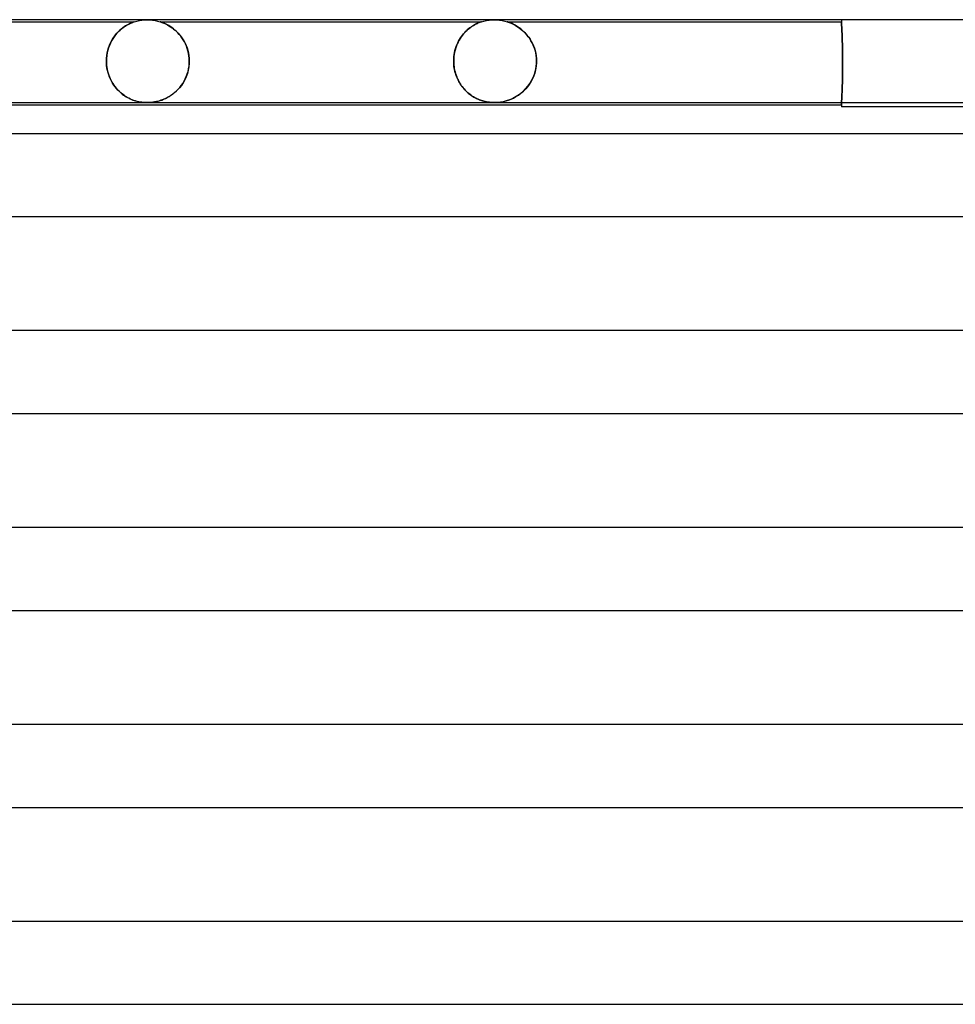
# Model space of a CAD drawing. Header units: millimetres. Extents: x -258 to 258, y -2 to 190.
# Tile 30 of 45: x -73 to -28, y 142 to 190. Entities that reach past the tile are written whole.
import ezdxf

# ---------------------------------------------------------------- set-up
doc = ezdxf.new("R2010")
doc.units = ezdxf.units.MM
doc.layers.add('HIDDEN', color=7, linetype='Continuous')
doc.layers.add('THICK', color=7, linetype='Continuous')

msp = doc.modelspace()

# ---------------------------------------------------------------- linework, layer by layer
at = {"layer": 'HIDDEN'}
for p, q in [((-67.127, 189.996), (-67, 190)), ((-67, 190), (-66.873, 189.996)), ((-50.377, 189.996), (-50.25, 190)), ((-50.25, 190), (-50.123, 189.996)), ((-33.5, 190), (-33.5, 189.9)), ((-83.126, 189.9), (-67.624, 189.9)), ((-68.254, 189.55), (-68.326, 189.488)), ((-68.313, 189.499), (-68.238, 189.564)), ((-68.183, 189.607), (-68.254, 189.55)), ((-68.238, 189.564), (-68.164, 189.621)), ((-68.113, 189.657), (-68.183, 189.607)), ((-68.164, 189.621), (-68.091, 189.672)), ((-68.044, 189.702), (-68.113, 189.657)), ((-68.091, 189.672), (-68.022, 189.716)), ((-67.978, 189.742), (-68.044, 189.702)), ((-68.022, 189.716), (-67.955, 189.755)), ((-67.915, 189.776), (-67.978, 189.742)), ((-67.955, 189.755), (-67.893, 189.788)), ((-67.856, 189.806), (-67.915, 189.776)), ((-67.893, 189.788), (-67.835, 189.816)), ((-67.802, 189.831), (-67.856, 189.806)), ((-67.835, 189.816), (-67.784, 189.839)), ((-67.754, 189.852), (-67.802, 189.831)), ((-67.784, 189.839), (-67.739, 189.858)), ((-67.713, 189.868), (-67.754, 189.852)), ((-67.739, 189.858), (-67.703, 189.872)), ((-67.682, 189.88), (-67.713, 189.868)), ((-67.703, 189.872), (-67.676, 189.882)), ((-67.659, 189.888), (-67.682, 189.88)), ((-67.676, 189.882), (-67.656, 189.89)), ((-67.643, 189.894), (-67.659, 189.888)), ((-67.656, 189.89), (-67.641, 189.894)), ((-67.633, 189.897), (-67.643, 189.894)), ((-67.641, 189.894), (-67.632, 189.898)), ((-67.627, 189.899), (-67.633, 189.897)), ((-67.632, 189.898), (-67.626, 189.899)), ((-67.625, 189.9), (-67.627, 189.899)), ((-67.626, 189.899), (-67.625, 189.9)), ((-67.624, 189.9), (-67.503, 189.936)), ((-67.503, 189.936), (-67.379, 189.964)), ((-67.379, 189.964), (-67.253, 189.984)), ((-67.253, 189.984), (-67.127, 189.996)), ((-66.873, 189.996), (-66.747, 189.984)), ((-66.747, 189.984), (-66.621, 189.964)), ((-66.621, 189.964), (-66.497, 189.936)), ((-66.497, 189.936), (-66.376, 189.9)), ((-66.376, 189.9), (-50.875, 189.9)), ((-66.373, 189.899), (-66.375, 189.9)), ((-66.375, 189.9), (-66.373, 189.899)), ((-66.365, 189.896), (-66.373, 189.899)), ((-66.373, 189.899), (-66.367, 189.897)), ((-66.367, 189.897), (-66.356, 189.894)), ((-66.35, 189.892), (-66.365, 189.896)), ((-66.356, 189.894), (-66.341, 189.889)), ((-66.328, 189.884), (-66.35, 189.892)), ((-66.341, 189.889), (-66.32, 189.881)), ((-66.297, 189.873), (-66.328, 189.884)), ((-66.32, 189.881), (-66.29, 189.87)), ((-66.257, 189.857), (-66.297, 189.873)), ((-66.29, 189.87), (-66.251, 189.855)), ((-66.209, 189.838), (-66.257, 189.857)), ((-66.251, 189.855), (-66.202, 189.835)), ((-66.155, 189.814), (-66.209, 189.838)), ((-66.202, 189.835), (-66.147, 189.81)), ((-66.094, 189.785), (-66.155, 189.814)), ((-66.147, 189.81), (-66.086, 189.781)), ((-66.029, 189.751), (-66.094, 189.785)), ((-66.086, 189.781), (-66.02, 189.746)), ((-65.96, 189.712), (-66.029, 189.751)), ((-66.02, 189.746), (-65.95, 189.706)), ((-65.888, 189.667), (-65.96, 189.712)), ((-65.95, 189.706), (-65.877, 189.66)), ((-65.814, 189.616), (-65.888, 189.667)), ((-65.877, 189.66), (-65.802, 189.608)), ((-65.74, 189.56), (-65.814, 189.616)), ((-65.802, 189.608), (-65.727, 189.55)), ((-65.666, 189.499), (-65.74, 189.56)), ((-65.727, 189.55), (-65.651, 189.487)), ((-51.566, 189.493), (-51.51, 189.543)), ((-51.494, 189.556), (-51.554, 189.504)), ((-51.51, 189.543), (-51.455, 189.588)), ((-51.434, 189.604), (-51.494, 189.556)), ((-51.455, 189.588), (-51.4, 189.629)), ((-51.375, 189.647), (-51.434, 189.604)), ((-51.4, 189.629), (-51.347, 189.667)), ((-51.317, 189.686), (-51.375, 189.647)), ((-51.347, 189.667), (-51.295, 189.701)), ((-51.261, 189.721), (-51.317, 189.686)), ((-51.295, 189.701), (-51.244, 189.732)), ((-51.208, 189.753), (-51.261, 189.721)), ((-51.244, 189.732), (-51.196, 189.759)), ((-51.157, 189.78), (-51.208, 189.753)), ((-51.196, 189.759), (-51.151, 189.784)), ((-51.109, 189.804), (-51.157, 189.78)), ((-51.151, 189.784), (-51.108, 189.805)), ((-51.063, 189.826), (-51.109, 189.804)), ((-51.108, 189.805), (-51.068, 189.824)), ((-51.068, 189.824), (-51.026, 189.842)), ((-51.021, 189.845), (-51.063, 189.826)), ((-51.026, 189.842), (-50.982, 189.86)), ((-50.982, 189.861), (-51.021, 189.845)), ((-50.982, 189.86), (-50.94, 189.877)), ((-50.948, 189.874), (-50.982, 189.861)), ((-50.921, 189.884), (-50.948, 189.874)), ((-50.94, 189.877), (-50.905, 189.89)), ((-50.9, 189.891), (-50.921, 189.884)), ((-50.905, 189.89), (-50.882, 189.897)), ((-50.886, 189.896), (-50.9, 189.891)), ((-50.877, 189.899), (-50.886, 189.896)), ((-50.882, 189.897), (-50.875, 189.9)), ((-50.875, 189.9), (-50.877, 189.899)), ((-50.875, 189.9), (-50.753, 189.936)), ((-50.753, 189.936), (-50.629, 189.964)), ((-50.629, 189.964), (-50.503, 189.984)), ((-50.503, 189.984), (-50.377, 189.996)), ((-50.123, 189.996), (-49.997, 189.984)), ((-49.997, 189.984), (-49.871, 189.964)), ((-49.871, 189.964), (-49.747, 189.936)), ((-49.747, 189.936), (-49.625, 189.9)), ((-49.623, 189.899), (-49.625, 189.9)), ((-49.625, 189.9), (-49.623, 189.899)), ((-49.625, 189.9), (-33.5, 189.9)), ((-49.617, 189.897), (-49.623, 189.899)), ((-49.623, 189.899), (-49.617, 189.897)), ((-49.607, 189.894), (-49.617, 189.897)), ((-49.617, 189.897), (-49.606, 189.893)), ((-49.591, 189.889), (-49.607, 189.894)), ((-49.606, 189.893), (-49.588, 189.888)), ((-49.568, 189.88), (-49.591, 189.889)), ((-49.588, 189.888), (-49.563, 189.879)), ((-49.537, 189.869), (-49.568, 189.88)), ((-49.563, 189.879), (-49.529, 189.866)), ((-49.496, 189.853), (-49.537, 189.869)), ((-49.529, 189.866), (-49.484, 189.848)), ((-49.448, 189.833), (-49.496, 189.853)), ((-49.484, 189.848), (-49.432, 189.826)), ((-49.394, 189.809), (-49.448, 189.833)), ((-49.432, 189.826), (-49.374, 189.8)), ((-49.334, 189.78), (-49.394, 189.809)), ((-49.374, 189.8), (-49.311, 189.768)), ((-49.269, 189.746), (-49.334, 189.78)), ((-49.311, 189.768), (-49.244, 189.732)), ((-49.2, 189.706), (-49.269, 189.746)), ((-49.244, 189.732), (-49.174, 189.691)), ((-49.127, 189.661), (-49.2, 189.706)), ((-49.174, 189.691), (-49.102, 189.644)), ((-49.052, 189.61), (-49.127, 189.661)), ((-49.102, 189.644), (-49.028, 189.592)), ((-48.976, 189.552), (-49.052, 189.61)), ((-49.028, 189.592), (-48.953, 189.534)), ((-48.899, 189.488), (-48.976, 189.552)), ((-48.953, 189.534), (-48.879, 189.47)), ((-33.5, 189.898), (-33.5, 189.9)), ((-33.5, 189.9), (-33.5, 189.898)), ((-33.5, 189.892), (-33.5, 189.898)), ((-33.5, 189.898), (-33.5, 189.892)), ((-33.499, 189.883), (-33.5, 189.892)), ((-33.5, 189.892), (-33.499, 189.883)), ((-33.498, 189.869), (-33.499, 189.883)), ((-33.499, 189.883), (-33.498, 189.869)), ((-33.497, 189.851), (-33.498, 189.869)), ((-33.498, 189.869), (-33.497, 189.851)), ((-33.496, 189.829), (-33.497, 189.851)), ((-33.497, 189.851), (-33.496, 189.829)), ((-33.494, 189.803), (-33.496, 189.829)), ((-33.496, 189.829), (-33.494, 189.803)), ((-33.493, 189.773), (-33.494, 189.803)), ((-33.494, 189.803), (-33.493, 189.773)), ((-33.491, 189.739), (-33.493, 189.773)), ((-33.493, 189.773), (-33.491, 189.739)), ((-33.489, 189.701), (-33.491, 189.739)), ((-33.491, 189.739), (-33.489, 189.701)), ((-33.486, 189.659), (-33.489, 189.701)), ((-33.489, 189.701), (-33.486, 189.659)), ((-33.484, 189.614), (-33.486, 189.659)), ((-33.486, 189.659), (-33.484, 189.614)), ((-33.482, 189.566), (-33.484, 189.614)), ((-33.484, 189.614), (-33.482, 189.566)), ((-33.479, 189.515), (-33.482, 189.566)), ((-33.482, 189.566), (-33.479, 189.515)), ((-68.665, 189.079), (-68.724, 188.979)), ((-68.721, 188.984), (-68.661, 189.085)), ((-68.602, 189.174), (-68.665, 189.079)), ((-68.661, 189.085), (-68.598, 189.18)), ((-68.536, 189.262), (-68.602, 189.174)), ((-68.598, 189.18), (-68.531, 189.269)), ((-68.467, 189.344), (-68.536, 189.262)), ((-68.531, 189.269), (-68.46, 189.352)), ((-68.397, 189.419), (-68.467, 189.344)), ((-68.46, 189.352), (-68.388, 189.428)), ((-68.326, 189.488), (-68.397, 189.419)), ((-68.388, 189.428), (-68.313, 189.499)), ((-65.593, 189.433), (-65.666, 189.499)), ((-65.651, 189.487), (-65.576, 189.418)), ((-65.522, 189.362), (-65.593, 189.433)), ((-65.576, 189.418), (-65.503, 189.342)), ((-65.453, 189.286), (-65.522, 189.362)), ((-65.503, 189.342), (-65.431, 189.261)), ((-65.386, 189.205), (-65.453, 189.286)), ((-65.431, 189.261), (-65.362, 189.173)), ((-65.323, 189.119), (-65.386, 189.205)), ((-65.362, 189.173), (-65.296, 189.078)), ((-65.263, 189.027), (-65.323, 189.119)), ((-65.296, 189.078), (-65.234, 188.978)), ((-51.9, 189.093), (-51.95, 189.009)), ((-51.931, 189.042), (-51.884, 189.118)), ((-51.847, 189.172), (-51.9, 189.093)), ((-51.884, 189.118), (-51.835, 189.189)), ((-51.792, 189.248), (-51.847, 189.172)), ((-51.835, 189.189), (-51.784, 189.257)), ((-51.734, 189.319), (-51.792, 189.248)), ((-51.784, 189.257), (-51.732, 189.322)), ((-51.675, 189.386), (-51.734, 189.319)), ((-51.732, 189.322), (-51.678, 189.383)), ((-51.678, 189.383), (-51.622, 189.44)), ((-51.614, 189.447), (-51.675, 189.386)), ((-51.622, 189.44), (-51.566, 189.493)), ((-51.554, 189.504), (-51.614, 189.447)), ((-48.824, 189.419), (-48.899, 189.488)), ((-48.879, 189.47), (-48.804, 189.4)), ((-48.75, 189.344), (-48.824, 189.419)), ((-48.804, 189.4), (-48.731, 189.324)), ((-48.678, 189.264), (-48.75, 189.344)), ((-48.731, 189.324), (-48.659, 189.242)), ((-48.609, 189.177), (-48.678, 189.264)), ((-48.659, 189.242), (-48.591, 189.153)), ((-48.543, 189.085), (-48.609, 189.177)), ((-48.591, 189.153), (-48.526, 189.058)), ((-48.481, 188.986), (-48.543, 189.085)), ((-48.526, 189.058), (-48.465, 188.958)), ((-33.477, 189.46), (-33.479, 189.515)), ((-33.479, 189.515), (-33.477, 189.46)), ((-33.474, 189.403), (-33.477, 189.46)), ((-33.477, 189.46), (-33.474, 189.403)), ((-33.471, 189.344), (-33.474, 189.403)), ((-33.474, 189.403), (-33.471, 189.344)), ((-33.469, 189.283), (-33.471, 189.344)), ((-33.471, 189.344), (-33.469, 189.283)), ((-33.466, 189.219), (-33.469, 189.283)), ((-33.469, 189.283), (-33.466, 189.219)), ((-33.464, 189.151), (-33.466, 189.219)), ((-33.466, 189.219), (-33.464, 189.151)), ((-33.461, 189.08), (-33.464, 189.151)), ((-33.464, 189.151), (-33.461, 189.08)), ((-33.459, 189.007), (-33.461, 189.08)), ((-33.461, 189.08), (-33.459, 189.007)), ((-68.904, 188.525), (-68.867, 188.648)), ((-68.868, 188.644), (-68.904, 188.522)), ((-68.826, 188.761), (-68.868, 188.644)), ((-68.867, 188.648), (-68.824, 188.765)), ((-68.777, 188.873), (-68.826, 188.761)), ((-68.824, 188.765), (-68.775, 188.877)), ((-68.724, 188.979), (-68.777, 188.873)), ((-68.775, 188.877), (-68.721, 188.984)), ((-65.207, 188.93), (-65.263, 189.027)), ((-65.234, 188.978), (-65.177, 188.872)), ((-65.156, 188.828), (-65.207, 188.93)), ((-65.177, 188.872), (-65.125, 188.761)), ((-65.109, 188.721), (-65.156, 188.828)), ((-65.125, 188.761), (-65.08, 188.644)), ((-65.068, 188.61), (-65.109, 188.721)), ((-65.08, 188.644), (-65.041, 188.522)), ((-65.034, 188.494), (-65.068, 188.61)), ((-52.148, 188.516), (-52.121, 188.612)), ((-52.113, 188.637), (-52.142, 188.536)), ((-52.121, 188.612), (-52.09, 188.704)), ((-52.078, 188.735), (-52.113, 188.637)), ((-52.09, 188.704), (-52.055, 188.794)), ((-52.039, 188.83), (-52.078, 188.735)), ((-52.055, 188.794), (-52.017, 188.88)), ((-51.997, 188.922), (-52.039, 188.83)), ((-52.017, 188.88), (-51.975, 188.963)), ((-51.95, 189.009), (-51.997, 188.922)), ((-51.975, 188.963), (-51.931, 189.042)), ((-48.423, 188.882), (-48.481, 188.986)), ((-48.465, 188.958), (-48.409, 188.853)), ((-48.371, 188.771), (-48.423, 188.882)), ((-48.409, 188.853), (-48.359, 188.742)), ((-48.325, 188.654), (-48.371, 188.771)), ((-48.359, 188.742), (-48.315, 188.627)), ((-48.285, 188.532), (-48.325, 188.654)), ((-48.315, 188.627), (-48.278, 188.507)), ((-33.456, 188.93), (-33.459, 189.007)), ((-33.459, 189.007), (-33.456, 188.93)), ((-33.454, 188.851), (-33.456, 188.93)), ((-33.456, 188.93), (-33.454, 188.851)), ((-33.452, 188.77), (-33.454, 188.851)), ((-33.454, 188.851), (-33.452, 188.77)), ((-33.449, 188.687), (-33.452, 188.77)), ((-33.452, 188.77), (-33.449, 188.687)), ((-33.448, 188.602), (-33.449, 188.687)), ((-33.449, 188.687), (-33.448, 188.602)), ((-33.446, 188.515), (-33.448, 188.602)), ((-33.448, 188.602), (-33.446, 188.515)), ((-68.971, 188), (-68.967, 188.135)), ((-68.967, 188.134), (-68.971, 188)), ((-68.967, 188.135), (-68.954, 188.267)), ((-68.954, 188.266), (-68.967, 188.134)), ((-68.954, 188.267), (-68.933, 188.398)), ((-68.933, 188.396), (-68.954, 188.266)), ((-68.933, 188.398), (-68.904, 188.525)), ((-68.904, 188.522), (-68.933, 188.396)), ((-65.041, 188.522), (-65.011, 188.395)), ((-65.006, 188.375), (-65.034, 188.494)), ((-65.011, 188.395), (-64.988, 188.266)), ((-64.986, 188.252), (-65.006, 188.375)), ((-64.988, 188.266), (-64.974, 188.134)), ((-64.974, 188.127), (-64.986, 188.252)), ((-64.974, 188.134), (-64.969, 188)), ((-64.969, 188), (-64.974, 188.127)), ((-52.209, 188.11), (-52.212, 188)), ((-52.212, 188), (-52.209, 188.106)), ((-52.201, 188.219), (-52.209, 188.11)), ((-52.209, 188.106), (-52.201, 188.212)), ((-52.187, 188.327), (-52.201, 188.219)), ((-52.201, 188.212), (-52.188, 188.315)), ((-52.188, 188.315), (-52.17, 188.417)), ((-52.167, 188.433), (-52.187, 188.327)), ((-52.17, 188.417), (-52.148, 188.516)), ((-52.142, 188.536), (-52.167, 188.433)), ((-48.253, 188.405), (-48.285, 188.532)), ((-48.278, 188.507), (-48.248, 188.384)), ((-48.229, 188.273), (-48.253, 188.405)), ((-48.248, 188.384), (-48.227, 188.258)), ((-48.214, 188.138), (-48.229, 188.273)), ((-48.227, 188.258), (-48.213, 188.129)), ((-48.209, 188), (-48.214, 188.138)), ((-48.213, 188.129), (-48.209, 188)), ((-33.444, 188.428), (-33.446, 188.515)), ((-33.446, 188.515), (-33.444, 188.428)), ((-33.443, 188.34), (-33.444, 188.428)), ((-33.444, 188.428), (-33.443, 188.34)), ((-33.442, 188.251), (-33.443, 188.34)), ((-33.443, 188.34), (-33.442, 188.251)), ((-33.441, 188.163), (-33.442, 188.251)), ((-33.442, 188.251), (-33.441, 188.163)), ((-33.441, 188.074), (-33.441, 188.163)), ((-33.441, 188.163), (-33.441, 188.074)), ((-68.971, 187.983), (-68.971, 188)), ((-68.971, 188), (-68.971, 187.983)), ((-68.971, 187.967), (-68.971, 187.983)), ((-68.971, 187.983), (-68.971, 187.967)), ((-68.97, 187.95), (-68.971, 187.967)), ((-68.971, 187.967), (-68.97, 187.95)), ((-68.97, 187.933), (-68.97, 187.95)), ((-68.97, 187.95), (-68.97, 187.933)), ((-68.969, 187.917), (-68.97, 187.933)), ((-68.97, 187.933), (-68.969, 187.917)), ((-68.969, 187.9), (-68.969, 187.917)), ((-68.969, 187.917), (-68.969, 187.9)), ((-68.969, 187.9), (-68.961, 187.802)), ((-68.959, 187.783), (-68.969, 187.9)), ((-68.961, 187.802), (-68.949, 187.705)), ((-68.944, 187.667), (-68.959, 187.783)), ((-68.949, 187.705), (-68.933, 187.609)), ((-68.921, 187.554), (-68.944, 187.667)), ((-65.032, 187.506), (-65.003, 187.636)), ((-64.988, 187.73), (-65.018, 187.563)), ((-65.003, 187.636), (-64.983, 187.767)), ((-64.972, 187.9), (-64.988, 187.73)), ((-64.983, 187.767), (-64.972, 187.9)), ((-64.971, 187.917), (-64.972, 187.9)), ((-64.972, 187.9), (-64.971, 187.917)), ((-64.97, 187.933), (-64.971, 187.917)), ((-64.971, 187.917), (-64.97, 187.933)), ((-64.969, 187.983), (-64.97, 187.967)), ((-64.97, 187.967), (-64.969, 187.983)), ((-64.97, 187.967), (-64.97, 187.95)), ((-64.97, 187.95), (-64.97, 187.967)), ((-64.97, 187.95), (-64.97, 187.933)), ((-64.97, 187.933), (-64.97, 187.95)), ((-64.969, 188), (-64.969, 187.983)), ((-64.969, 187.983), (-64.969, 188)), ((-52.212, 187.983), (-52.212, 188)), ((-52.212, 188), (-52.212, 187.983)), ((-52.211, 187.967), (-52.212, 187.983)), ((-52.212, 187.983), (-52.211, 187.967)), ((-52.211, 187.95), (-52.211, 187.967)), ((-52.211, 187.967), (-52.211, 187.95)), ((-52.211, 187.933), (-52.211, 187.95)), ((-52.211, 187.95), (-52.211, 187.933)), ((-52.21, 187.917), (-52.211, 187.933)), ((-52.211, 187.933), (-52.21, 187.917)), ((-52.209, 187.9), (-52.21, 187.917)), ((-52.21, 187.917), (-52.209, 187.9)), ((-52.209, 187.9), (-52.203, 187.814)), ((-52.204, 187.823), (-52.209, 187.9)), ((-52.196, 187.746), (-52.204, 187.823)), ((-52.203, 187.814), (-52.193, 187.728)), ((-52.185, 187.669), (-52.196, 187.746)), ((-52.193, 187.728), (-52.18, 187.644)), ((-52.171, 187.593), (-52.185, 187.669)), ((-52.18, 187.644), (-52.164, 187.56)), ((-48.239, 187.657), (-48.295, 187.425)), ((-48.261, 187.549), (-48.228, 187.723)), ((-48.211, 187.9), (-48.239, 187.657)), ((-48.228, 187.723), (-48.211, 187.9)), ((-48.21, 187.917), (-48.211, 187.9)), ((-48.211, 187.9), (-48.21, 187.917)), ((-48.209, 187.95), (-48.21, 187.933)), ((-48.21, 187.933), (-48.209, 187.95)), ((-48.21, 187.933), (-48.21, 187.917)), ((-48.21, 187.917), (-48.21, 187.933)), ((-48.209, 188), (-48.209, 187.983)), ((-48.209, 187.983), (-48.209, 188)), ((-48.209, 187.983), (-48.209, 187.967)), ((-48.209, 187.967), (-48.209, 187.983)), ((-48.209, 187.967), (-48.209, 187.95)), ((-48.209, 187.95), (-48.209, 187.967)), ((-33.442, 187.538), (-33.441, 187.629)), ((-33.441, 187.628), (-33.442, 187.537)), ((-33.44, 187.987), (-33.441, 188.074)), ((-33.441, 188.074), (-33.44, 187.987)), ((-33.441, 187.72), (-33.44, 187.811)), ((-33.44, 187.81), (-33.441, 187.72)), ((-33.441, 187.629), (-33.441, 187.72)), ((-33.441, 187.72), (-33.441, 187.628)), ((-33.44, 187.9), (-33.44, 187.987)), ((-33.44, 187.987), (-33.44, 187.9)), ((-33.44, 187.811), (-33.44, 187.9)), ((-33.44, 187.9), (-33.44, 187.81)), ((-68.933, 187.609), (-68.912, 187.514)), ((-68.893, 187.442), (-68.921, 187.554)), ((-68.912, 187.514), (-68.887, 187.421)), ((-68.859, 187.333), (-68.893, 187.442)), ((-68.887, 187.421), (-68.858, 187.33)), ((-68.819, 187.227), (-68.859, 187.333)), ((-68.858, 187.33), (-68.825, 187.241)), ((-68.825, 187.241), (-68.788, 187.155)), ((-68.774, 187.125), (-68.819, 187.227)), ((-68.788, 187.155), (-68.748, 187.072)), ((-65.12, 187.246), (-65.189, 187.099)), ((-65.166, 187.144), (-65.114, 187.26)), ((-65.063, 187.401), (-65.12, 187.246)), ((-65.114, 187.26), (-65.07, 187.381)), ((-65.07, 187.381), (-65.032, 187.506)), ((-65.018, 187.563), (-65.063, 187.401)), ((-52.154, 187.518), (-52.171, 187.593)), ((-52.164, 187.56), (-52.144, 187.478)), ((-52.135, 187.444), (-52.154, 187.518)), ((-52.144, 187.478), (-52.121, 187.398)), ((-52.113, 187.37), (-52.135, 187.444)), ((-52.121, 187.398), (-52.096, 187.319)), ((-52.088, 187.298), (-52.113, 187.37)), ((-52.096, 187.319), (-52.067, 187.243)), ((-52.061, 187.228), (-52.088, 187.298)), ((-52.067, 187.243), (-52.036, 187.169)), ((-52.031, 187.159), (-52.061, 187.228)), ((-52.036, 187.169), (-52.002, 187.097)), ((-52, 187.092), (-52.031, 187.159)), ((-48.377, 187.207), (-48.48, 187.008)), ((-48.449, 187.064), (-48.373, 187.218)), ((-48.295, 187.425), (-48.377, 187.207)), ((-48.373, 187.218), (-48.31, 187.38)), ((-48.31, 187.38), (-48.261, 187.549)), ((-33.45, 187.091), (-33.448, 187.178)), ((-33.448, 187.176), (-33.45, 187.089)), ((-33.448, 187.178), (-33.446, 187.267)), ((-33.446, 187.265), (-33.448, 187.176)), ((-33.446, 187.267), (-33.445, 187.356)), ((-33.445, 187.355), (-33.446, 187.265)), ((-33.445, 187.356), (-33.443, 187.447)), ((-33.443, 187.445), (-33.445, 187.355)), ((-33.443, 187.447), (-33.442, 187.538)), ((-33.442, 187.537), (-33.443, 187.445)), ((-68.724, 187.027), (-68.774, 187.125)), ((-68.748, 187.072), (-68.705, 186.992)), ((-68.67, 186.934), (-68.724, 187.027)), ((-68.705, 186.992), (-68.658, 186.915)), ((-68.612, 186.845), (-68.67, 186.934)), ((-68.658, 186.915), (-68.609, 186.841)), ((-68.549, 186.76), (-68.612, 186.845)), ((-68.609, 186.841), (-68.558, 186.77)), ((-68.558, 186.77), (-68.504, 186.703)), ((-68.484, 186.68), (-68.549, 186.76)), ((-68.504, 186.703), (-68.447, 186.638)), ((-68.416, 186.605), (-68.484, 186.68)), ((-65.449, 186.713), (-65.551, 186.603)), ((-65.511, 186.645), (-65.432, 186.733)), ((-65.354, 186.832), (-65.449, 186.713)), ((-65.432, 186.733), (-65.358, 186.827)), ((-65.358, 186.827), (-65.289, 186.927)), ((-65.267, 186.961), (-65.354, 186.832)), ((-65.289, 186.927), (-65.225, 187.033)), ((-65.189, 187.099), (-65.267, 186.961)), ((-65.225, 187.033), (-65.166, 187.144)), ((-52.002, 187.097), (-51.966, 187.027)), ((-51.966, 187.026), (-52, 187.092)), ((-51.966, 187.027), (-51.928, 186.96)), ((-51.93, 186.963), (-51.966, 187.026)), ((-51.892, 186.901), (-51.93, 186.963)), ((-51.928, 186.96), (-51.888, 186.894)), ((-51.852, 186.841), (-51.892, 186.901)), ((-51.888, 186.894), (-51.846, 186.832)), ((-51.811, 186.783), (-51.852, 186.841)), ((-51.846, 186.832), (-51.802, 186.771)), ((-51.767, 186.727), (-51.811, 186.783)), ((-51.802, 186.771), (-51.756, 186.713)), ((-51.723, 186.673), (-51.767, 186.727)), ((-51.756, 186.713), (-51.709, 186.658)), ((-48.738, 186.663), (-48.632, 186.786)), ((-48.6, 186.827), (-48.734, 186.666)), ((-48.632, 186.786), (-48.535, 186.92)), ((-48.48, 187.008), (-48.6, 186.827)), ((-48.535, 186.92), (-48.449, 187.064)), ((-33.465, 186.618), (-33.462, 186.69)), ((-33.462, 186.686), (-33.465, 186.615)), ((-33.462, 186.69), (-33.46, 186.765)), ((-33.46, 186.761), (-33.462, 186.686)), ((-33.46, 186.765), (-33.457, 186.843)), ((-33.457, 186.839), (-33.46, 186.761)), ((-33.457, 186.843), (-33.455, 186.923)), ((-33.455, 186.92), (-33.457, 186.839)), ((-33.455, 186.923), (-33.452, 187.006)), ((-33.452, 187.003), (-33.455, 186.92)), ((-33.452, 187.006), (-33.45, 187.091)), ((-33.45, 187.089), (-33.452, 187.003)), ((-68.447, 186.638), (-68.389, 186.577)), ((-68.346, 186.535), (-68.416, 186.605)), ((-68.389, 186.577), (-68.329, 186.519)), ((-68.273, 186.469), (-68.346, 186.535)), ((-68.329, 186.519), (-68.267, 186.464)), ((-68.198, 186.408), (-68.273, 186.469)), ((-68.267, 186.464), (-68.203, 186.412)), ((-68.203, 186.412), (-68.139, 186.364)), ((-68.121, 186.352), (-68.198, 186.408)), ((-68.139, 186.364), (-68.075, 186.32)), ((-68.043, 186.3), (-68.121, 186.352)), ((-68.075, 186.32), (-68.01, 186.28)), ((-67.964, 186.253), (-68.043, 186.3)), ((-68.01, 186.28), (-67.945, 186.242)), ((-67.884, 186.21), (-67.964, 186.253)), ((-67.945, 186.242), (-67.88, 186.208)), ((-67.804, 186.172), (-67.884, 186.21)), ((-67.88, 186.208), (-67.816, 186.177)), ((-66.114, 186.203), (-66.228, 186.152)), ((-66.123, 186.199), (-66.034, 186.243)), ((-66, 186.262), (-66.114, 186.203)), ((-66.034, 186.243), (-65.945, 186.294)), ((-65.885, 186.332), (-66, 186.262)), ((-65.945, 186.294), (-65.856, 186.351)), ((-65.771, 186.412), (-65.885, 186.332)), ((-65.856, 186.351), (-65.767, 186.415)), ((-65.658, 186.503), (-65.771, 186.412)), ((-65.767, 186.415), (-65.679, 186.485)), ((-65.679, 186.485), (-65.593, 186.562)), ((-65.551, 186.603), (-65.658, 186.503)), ((-65.593, 186.562), (-65.511, 186.645)), ((-51.676, 186.621), (-51.723, 186.673)), ((-51.709, 186.658), (-51.66, 186.604)), ((-51.628, 186.571), (-51.676, 186.621)), ((-51.66, 186.604), (-51.61, 186.554)), ((-51.579, 186.524), (-51.628, 186.571)), ((-51.61, 186.554), (-51.559, 186.505)), ((-51.528, 186.478), (-51.579, 186.524)), ((-51.559, 186.505), (-51.506, 186.459)), ((-51.476, 186.434), (-51.528, 186.478)), ((-51.506, 186.459), (-51.453, 186.415)), ((-51.423, 186.392), (-51.476, 186.434)), ((-51.453, 186.415), (-51.399, 186.375)), ((-51.368, 186.353), (-51.423, 186.392)), ((-51.399, 186.375), (-51.345, 186.336)), ((-51.313, 186.315), (-51.368, 186.353)), ((-51.345, 186.336), (-51.291, 186.301)), ((-51.257, 186.28), (-51.313, 186.315)), ((-51.291, 186.301), (-51.237, 186.268)), ((-51.2, 186.247), (-51.257, 186.28)), ((-51.237, 186.268), (-51.182, 186.237)), ((-51.143, 186.216), (-51.2, 186.247)), ((-51.182, 186.237), (-51.128, 186.209)), ((-51.086, 186.188), (-51.143, 186.216)), ((-51.128, 186.209), (-51.075, 186.183)), ((-49.359, 186.204), (-49.52, 186.134)), ((-49.445, 186.165), (-49.325, 186.221)), ((-49.196, 186.291), (-49.359, 186.204)), ((-49.325, 186.221), (-49.204, 186.287)), ((-49.204, 186.287), (-49.084, 186.364)), ((-49.034, 186.399), (-49.196, 186.291)), ((-49.084, 186.364), (-48.965, 186.452)), ((-48.879, 186.523), (-49.034, 186.399)), ((-48.965, 186.452), (-48.849, 186.551)), ((-48.734, 186.666), (-48.879, 186.523)), ((-48.849, 186.551), (-48.738, 186.663)), ((-33.486, 186.155), (-33.483, 186.202)), ((-33.481, 186.249), (-33.484, 186.198)), ((-33.483, 186.202), (-33.481, 186.253)), ((-33.481, 186.253), (-33.478, 186.308)), ((-33.478, 186.304), (-33.481, 186.249)), ((-33.478, 186.308), (-33.475, 186.365)), ((-33.476, 186.361), (-33.478, 186.304)), ((-33.473, 186.42), (-33.476, 186.361)), ((-33.475, 186.365), (-33.473, 186.424)), ((-33.473, 186.424), (-33.47, 186.486)), ((-33.47, 186.482), (-33.473, 186.42)), ((-33.47, 186.486), (-33.467, 186.55)), ((-33.468, 186.547), (-33.47, 186.482)), ((-33.465, 186.615), (-33.468, 186.547)), ((-33.467, 186.55), (-33.465, 186.618)), ((-67.816, 186.177), (-67.752, 186.15)), ((-67.724, 186.138), (-67.804, 186.172)), ((-67.752, 186.15), (-67.689, 186.125)), ((-67.644, 186.109), (-67.724, 186.138)), ((-67.689, 186.125), (-67.627, 186.103)), ((-67.565, 186.083), (-67.644, 186.109)), ((-67.627, 186.103), (-67.565, 186.083)), ((-67.565, 186.083), (-67.505, 186.066)), ((-67.487, 186.061), (-67.565, 186.083)), ((-67.505, 186.066), (-67.444, 186.051)), ((-67.409, 186.043), (-67.487, 186.061)), ((-67.444, 186.051), (-67.379, 186.037)), ((-67.334, 186.029), (-67.409, 186.043)), ((-67.379, 186.037), (-67.31, 186.025)), ((-67.26, 186.017), (-67.334, 186.029)), ((-67.31, 186.025), (-67.236, 186.014)), ((-67.189, 186.009), (-67.26, 186.017)), ((-67.236, 186.014), (-67.159, 186.007)), ((-67.123, 186.004), (-67.189, 186.009)), ((-67.159, 186.007), (-67.08, 186.002)), ((-67.059, 186.001), (-67.123, 186.004)), ((-67.08, 186.002), (-67, 186)), ((-66.996, 186), (-67.059, 186.001)), ((-67, 186), (-66.918, 186.002)), ((-66.934, 186.001), (-66.996, 186)), ((-66.872, 186.004), (-66.934, 186.001)), ((-66.918, 186.002), (-66.833, 186.007)), ((-66.806, 186.009), (-66.872, 186.004)), ((-66.833, 186.007), (-66.744, 186.016)), ((-66.732, 186.017), (-66.806, 186.009)), ((-66.744, 186.016), (-66.649, 186.03)), ((-66.647, 186.03), (-66.732, 186.017)), ((-66.649, 186.03), (-66.556, 186.049)), ((-66.552, 186.05), (-66.647, 186.03)), ((-66.556, 186.049), (-66.466, 186.071)), ((-66.447, 186.076), (-66.552, 186.05)), ((-66.466, 186.071), (-66.38, 186.097)), ((-66.339, 186.11), (-66.447, 186.076)), ((-66.38, 186.097), (-66.296, 186.125)), ((-66.228, 186.152), (-66.339, 186.11)), ((-66.296, 186.125), (-66.21, 186.159)), ((-66.21, 186.159), (-66.123, 186.199)), ((-51.029, 186.162), (-51.086, 186.188)), ((-51.075, 186.183), (-51.021, 186.159)), ((-50.972, 186.138), (-51.029, 186.162)), ((-51.021, 186.159), (-50.968, 186.137)), ((-50.916, 186.117), (-50.972, 186.138)), ((-50.968, 186.137), (-50.916, 186.117)), ((-50.916, 186.117), (-50.864, 186.099)), ((-50.861, 186.098), (-50.916, 186.117)), ((-50.864, 186.099), (-50.813, 186.083)), ((-50.806, 186.081), (-50.861, 186.098)), ((-50.813, 186.083), (-50.763, 186.069)), ((-50.752, 186.066), (-50.806, 186.081)), ((-50.763, 186.069), (-50.713, 186.056)), ((-50.695, 186.051), (-50.752, 186.066)), ((-50.713, 186.056), (-50.657, 186.043)), ((-50.632, 186.038), (-50.695, 186.051)), ((-50.657, 186.043), (-50.596, 186.031)), ((-50.563, 186.026), (-50.632, 186.038)), ((-50.596, 186.031), (-50.531, 186.021)), ((-50.489, 186.015), (-50.563, 186.026)), ((-50.531, 186.021), (-50.463, 186.012)), ((-50.412, 186.007), (-50.489, 186.015)), ((-50.463, 186.012), (-50.391, 186.005)), ((-50.331, 186.002), (-50.412, 186.007)), ((-50.391, 186.005), (-50.319, 186.001)), ((-50.248, 186), (-50.331, 186.002)), ((-50.319, 186.001), (-50.246, 186)), ((-50.158, 186.002), (-50.248, 186)), ((-50.246, 186), (-50.169, 186.001)), ((-50.169, 186.001), (-50.094, 186.006)), ((-50.067, 186.008), (-50.158, 186.002)), ((-50.094, 186.006), (-50.009, 186.014)), ((-49.958, 186.021), (-50.067, 186.008)), ((-50.009, 186.014), (-49.911, 186.028)), ((-49.826, 186.044), (-49.958, 186.021)), ((-49.911, 186.028), (-49.799, 186.05)), ((-49.676, 186.082), (-49.826, 186.044)), ((-49.799, 186.05), (-49.682, 186.08)), ((-49.682, 186.08), (-49.564, 186.118)), ((-49.52, 186.134), (-49.676, 186.082)), ((-49.564, 186.118), (-49.445, 186.165)), ((-33.5, 185.908), (-33.499, 185.918)), ((-33.5, 185.902), (-33.5, 185.908)), ((-33.5, 185.9), (-33.5, 185.902)), ((-33.499, 185.918), (-33.498, 185.933)), ((-33.498, 185.933), (-33.497, 185.952)), ((-33.497, 185.952), (-33.496, 185.975)), ((-33.496, 185.975), (-33.494, 186.003)), ((-33.494, 186.003), (-33.492, 186.035)), ((-33.492, 186.032), (-33.494, 186)), ((-33.492, 186.035), (-33.49, 186.071)), ((-33.49, 186.067), (-33.492, 186.032)), ((-33.49, 186.071), (-33.488, 186.111)), ((-33.488, 186.107), (-33.49, 186.067)), ((-33.488, 186.111), (-33.486, 186.155)), ((-33.486, 186.151), (-33.488, 186.107)), ((-33.484, 186.198), (-33.486, 186.151))]:
    msp.add_line(p, q, dxfattribs=at)
at = {"layer": 'THICK'}
for p, q in [((165.5, 190), (-165.5, 190)), ((-165.488, 186), (-2, 186)), ((-163.461, 185.9), (-33.5, 185.9)), ((-33.499, 185.911), (-33.5, 185.903)), ((-33.5, 185.903), (-33.5, 185.9)), ((-33.5, 185.9), (-33.5, 185.8)), ((-2, 185.8), (-33.5, 185.8)), ((-33.497, 185.944), (-33.499, 185.924)), ((-33.499, 185.924), (-33.499, 185.911)), ((-33.496, 185.969), (-33.497, 185.944)), ((-33.494, 186), (-33.496, 185.969)), ((-1.759, 184.5), (-166.866, 184.5)), ((-166.863, 180.5), (-2, 180.5)), ((-1.785, 175), (-169.241, 175)), ((-169.238, 171), (-2, 171)), ((-1.809, 165.5), (-171.615, 165.5)), ((-171.613, 161.5), (-2, 161.5)), ((-1.832, 156), (-173.99, 156)), ((-173.989, 152), (-2, 152)), ((-1.853, 146.5), (-176.365, 146.5)), ((-176.364, 142.5), (-2, 142.5))]:
    msp.add_line(p, q, dxfattribs=at)

doc.saveas('drawing.dxf')
